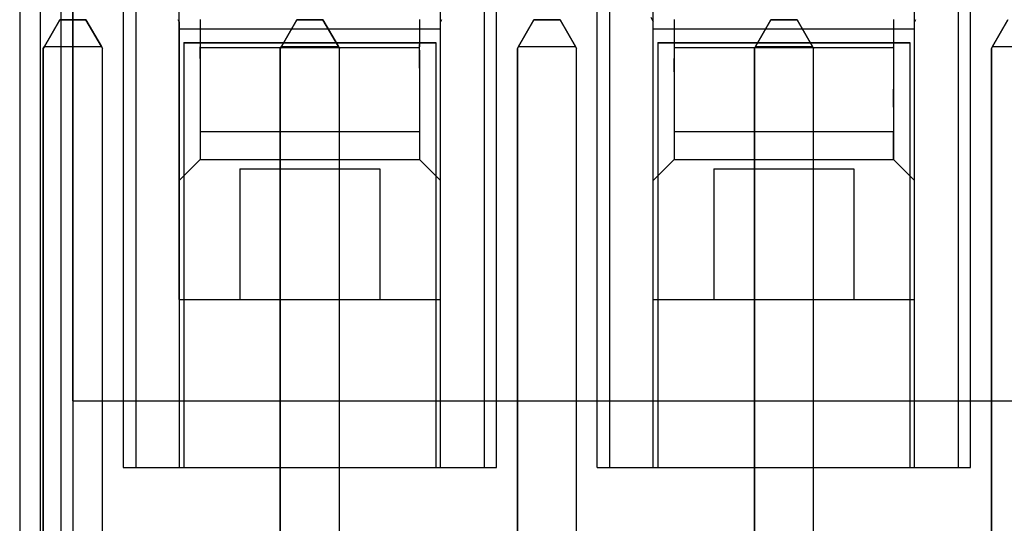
# Model space of a CAD drawing. Header units: inches. Extents: x 0 to 297, y -210 to 0.
# Tile 77 of 82: x 109.9 to 115.18, y -147.49 to -144.79. Entities that reach past the tile are written whole.
import ezdxf

# ---------------------------------------------------------------- set-up
doc = ezdxf.new("R2010")
doc.units = ezdxf.units.IN
doc.header["$MEASUREMENT"] = 0

msp = doc.modelspace()

# ---------------------------------------------------------------- linework, layer by layer
at = {"color": 18, "true_color": 0x000000}
for p, q in [((110.1858, -139.8401), (110.1858, -148.9401)), ((109.9008, -142.7401), (109.9008, -148.9401)), ((109.9008, -142.7401), (109.9008, -148.9401)), ((110.0098, -142.7401), (110.0098, -148.9401)), ((110.1213, -142.7401), (110.1213, -148.9401)), ((110.1858, -143.0901), (110.1858, -148.9401)), ((110.1858, -146.8336), (110.1858, -143.9401)), ((110.1858, -146.8336), (110.1858, -144.3126)), ((110.7558, -146.2901), (110.7558, -144.3126)), ((112.1558, -146.2901), (112.1558, -144.3126)), ((113.2958, -146.2901), (113.2958, -144.3126)), ((114.6958, -146.2901), (114.6958, -144.3126)), ((110.4558, -144.4401), (110.4558, -147.1901)), ((110.5228, -144.4401), (110.5228, -147.1901)), ((112.3888, -144.4401), (112.3888, -147.1901)), ((112.4558, -147.1901), (112.4558, -144.4401)), ((112.9958, -147.1901), (112.9958, -144.4401)), ((113.0628, -147.1901), (113.0628, -144.4401)), ((114.9288, -144.4401), (114.9288, -147.1901)), ((114.9958, -147.1901), (114.9958, -144.4401)), ((110.1158, -144.7919), (110.0333, -144.9349)), ((110.0333, -144.9349), (110.1158, -144.7919)), ((110.1158, -144.7919), (110.0333, -144.9349)), ((110.0333, -144.9349), (110.1158, -144.7919)), ((110.2558, -144.7919), (110.1158, -144.7919)), ((110.1158, -144.7919), (110.2558, -144.7919)), ((110.2558, -144.7919), (110.1158, -144.7919)), ((110.1158, -144.7919), (110.2558, -144.7919)), ((110.3383, -144.9349), (110.2558, -144.7919)), ((110.2558, -144.7919), (110.3383, -144.9349)), ((110.3383, -144.9349), (110.2558, -144.7919)), ((110.2558, -144.7919), (110.3383, -144.9349)), ((110.7488, -144.7896), (110.7558, -144.8021)), ((110.7558, -144.8021), (110.7558, -147.1901)), ((110.8683, -144.7901), (110.8683, -144.9236)), ((111.3858, -144.7919), (111.3033, -144.9349)), ((111.3033, -144.9349), (111.3858, -144.7919)), ((111.3858, -144.7919), (111.3033, -144.9349)), ((111.3033, -144.9349), (111.3858, -144.7919)), ((111.5258, -144.7919), (111.3858, -144.7919)), ((111.3858, -144.7919), (111.5258, -144.7919)), ((111.5258, -144.7919), (111.3858, -144.7919)), ((111.3858, -144.7919), (111.5258, -144.7919)), ((111.6083, -144.9349), (111.5258, -144.7919)), ((111.5258, -144.7919), (111.6083, -144.9349)), ((111.6083, -144.9349), (111.5258, -144.7919)), ((111.5258, -144.7919), (111.6083, -144.9349)), ((112.0433, -144.7901), (112.0433, -144.9236)), ((112.1558, -144.8021), (112.1628, -144.7896)), ((112.1558, -147.1901), (112.1558, -144.8021)), ((112.6558, -144.7919), (112.5733, -144.9349)), ((112.5733, -144.9349), (112.6558, -144.7919)), ((112.6558, -144.7919), (112.5733, -144.9349)), ((112.5733, -144.9349), (112.6558, -144.7919)), ((112.7958, -144.7919), (112.6558, -144.7919)), ((112.6558, -144.7919), (112.7958, -144.7919)), ((112.7958, -144.7919), (112.6558, -144.7919)), ((112.6558, -144.7919), (112.7958, -144.7919)), ((112.8783, -144.9349), (112.7958, -144.7919)), ((112.7958, -144.7919), (112.8783, -144.9349)), ((112.8783, -144.9349), (112.7958, -144.7919)), ((112.7958, -144.7919), (112.8783, -144.9349)), ((113.2828, -144.7766), (113.2958, -144.8021)), ((113.2958, -147.1901), (113.2958, -144.8021)), ((113.4083, -144.7901), (113.4083, -144.9236)), ((113.9258, -144.7919), (113.8433, -144.9349)), ((113.8433, -144.9349), (113.9258, -144.7919)), ((113.9258, -144.7919), (113.8433, -144.9349)), ((113.8433, -144.9349), (113.9258, -144.7919)), ((114.0658, -144.7919), (113.9258, -144.7919)), ((113.9258, -144.7919), (114.0658, -144.7919)), ((114.0658, -144.7919), (113.9258, -144.7919)), ((113.9258, -144.7919), (114.0658, -144.7919)), ((114.1483, -144.9349), (114.0658, -144.7919)), ((114.0658, -144.7919), (114.1483, -144.9349)), ((114.1483, -144.9349), (114.0658, -144.7919)), ((114.0658, -144.7919), (114.1483, -144.9349)), ((114.5833, -144.7901), (114.5833, -144.9236)), ((114.6958, -144.8021), (114.7028, -144.7896)), ((114.6958, -147.1901), (114.6958, -144.8021)), ((115.1958, -144.7919), (115.1133, -144.9349)), ((115.1133, -144.9349), (115.1958, -144.7919)), ((115.1958, -144.7919), (115.1133, -144.9349)), ((115.1133, -144.9349), (115.1958, -144.7919)), ((110.7558, -144.8401), (112.1558, -144.8401)), ((110.7558, -144.8401), (110.8683, -144.8401)), ((112.0433, -144.8401), (112.1558, -144.8401)), ((113.2958, -144.8401), (114.6958, -144.8401)), ((113.2958, -144.8401), (113.4083, -144.8401)), ((114.5833, -144.8401), (114.6958, -144.8401)), ((110.7808, -144.9126), (112.1308, -144.9126)), ((110.7808, -144.9126), (110.7808, -145.6276)), ((110.7808, -144.9126), (110.8683, -144.9126)), ((110.7808, -144.9126), (110.7808, -147.1901)), ((110.7808, -144.9151), (110.8158, -144.9151)), ((110.7808, -144.9151), (110.8118, -144.9151)), ((110.8118, -144.9151), (110.8683, -144.9151)), ((110.8158, -144.9151), (110.9273, -144.9151)), ((110.8683, -144.9151), (110.8683, -144.9251)), ((110.9273, -144.9126), (110.9273, -144.9151)), ((110.9273, -144.9151), (111.0698, -144.9151)), ((111.0698, -144.9151), (111.2348, -144.9151)), ((111.2348, -144.9151), (111.4123, -144.9151)), ((111.4123, -144.9151), (111.5928, -144.9151)), ((111.5928, -144.9151), (111.7653, -144.9151)), ((111.7653, -144.9151), (111.9203, -144.9151)), ((111.9203, -144.9151), (112.0483, -144.9151)), ((112.0433, -144.9126), (112.1308, -144.9126)), ((112.0433, -144.9151), (112.0433, -144.9251)), ((112.0433, -144.9151), (112.0443, -144.9151)), ((112.0443, -144.9151), (112.1308, -144.9151)), ((112.0483, -144.9151), (112.1308, -144.9151)), ((112.1308, -144.9126), (112.1308, -145.6276)), ((112.1308, -144.9126), (112.1308, -147.1901)), ((113.3208, -144.9126), (114.6708, -144.9126)), ((113.3208, -144.9126), (113.3208, -145.6276)), ((113.3208, -144.9126), (113.4083, -144.9126)), ((113.3208, -144.9126), (113.3208, -147.1901)), ((113.3208, -144.9151), (113.3558, -144.9151)), ((113.3208, -144.9151), (113.3518, -144.9151)), ((113.3518, -144.9151), (113.4083, -144.9151)), ((113.3558, -144.9151), (113.4673, -144.9151)), ((113.4083, -144.9151), (113.4083, -144.9251)), ((113.4673, -144.9126), (113.4673, -144.9151)), ((113.4673, -144.9151), (113.6098, -144.9151)), ((113.6098, -144.9151), (113.7748, -144.9151)), ((113.7748, -144.9151), (113.9523, -144.9151)), ((113.9523, -144.9151), (114.1328, -144.9151)), ((114.1328, -144.9151), (114.3053, -144.9151)), ((114.3053, -144.9151), (114.4603, -144.9151)), ((114.4603, -144.9151), (114.5883, -144.9151)), ((114.5833, -144.9126), (114.6708, -144.9126)), ((114.5833, -144.9151), (114.5833, -144.9251)), ((114.5833, -144.9151), (114.5843, -144.9151)), ((114.5843, -144.9151), (114.6708, -144.9151)), ((114.5883, -144.9151), (114.6708, -144.9151)), ((114.6708, -144.9126), (114.6708, -145.6276)), ((114.6708, -144.9126), (114.6708, -147.1901)), ((110.0333, -144.9349), (110.0273, -144.9459)), ((110.0273, -144.9459), (110.0333, -144.9349)), ((110.0333, -144.9349), (110.0273, -144.9459)), ((110.0273, -144.9459), (110.0333, -144.9349)), ((110.0273, -144.9459), (110.0273, -150.0499)), ((110.0273, -150.0499), (110.0273, -144.9459)), ((110.0273, -144.9459), (110.0273, -150.0499)), ((110.0273, -150.0499), (110.0273, -144.9459)), ((110.0333, -144.9349), (110.3383, -144.9349)), ((110.0333, -144.9349), (110.3383, -144.9349)), ((110.3448, -144.9459), (110.3383, -144.9349)), ((110.3383, -144.9349), (110.3448, -144.9459)), ((110.3448, -144.9459), (110.3383, -144.9349)), ((110.3383, -144.9349), (110.3448, -144.9459)), ((110.3448, -150.0499), (110.3448, -144.9459)), ((110.3448, -150.0499), (110.3448, -144.9459)), ((110.3448, -150.0499), (110.3448, -144.9459)), ((110.3448, -150.0499), (110.3448, -144.9459)), ((110.8683, -144.9236), (110.8683, -145.0506)), ((110.8683, -144.9251), (110.8683, -144.9361)), ((110.8683, -144.9401), (110.8683, -144.9361)), ((110.8683, -144.9551), (110.8683, -144.9401)), ((110.8683, -144.9401), (112.0433, -144.9401)), ((110.8683, -144.9996), (110.8683, -144.9551)), ((111.3033, -144.9349), (111.2973, -144.9459)), ((111.2973, -144.9459), (111.3033, -144.9349)), ((111.3033, -144.9349), (111.2973, -144.9459)), ((111.2973, -144.9459), (111.3033, -144.9349)), ((111.2973, -144.9459), (111.2973, -150.0499)), ((111.2973, -150.0499), (111.2973, -144.9459)), ((111.2973, -144.9459), (111.2973, -150.0499)), ((111.2973, -150.0499), (111.2973, -144.9459)), ((111.3033, -144.9349), (111.6083, -144.9349)), ((111.3033, -144.9349), (111.6083, -144.9349)), ((111.6148, -144.9459), (111.6083, -144.9349)), ((111.6083, -144.9349), (111.6148, -144.9459)), ((111.6148, -144.9459), (111.6083, -144.9349)), ((111.6083, -144.9349), (111.6148, -144.9459)), ((111.6148, -150.0499), (111.6148, -144.9459)), ((111.6148, -150.0499), (111.6148, -144.9459)), ((111.6148, -150.0499), (111.6148, -144.9459)), ((111.6148, -150.0499), (111.6148, -144.9459)), ((112.0433, -145.0506), (112.0433, -144.9236)), ((112.0433, -144.9251), (112.0433, -144.9361)), ((112.0433, -144.9401), (112.0433, -144.9361)), ((112.0433, -144.9551), (112.0433, -144.9401)), ((112.0433, -144.9551), (112.0433, -144.9996)), ((112.5733, -144.9349), (112.5673, -144.9459)), ((112.5673, -144.9459), (112.5733, -144.9349)), ((112.5733, -144.9349), (112.5673, -144.9459)), ((112.5673, -144.9459), (112.5733, -144.9349)), ((112.5673, -144.9459), (112.5673, -150.0499)), ((112.5673, -150.0499), (112.5673, -144.9459)), ((112.5673, -144.9459), (112.5673, -150.0499)), ((112.5673, -150.0499), (112.5673, -144.9459)), ((112.5733, -144.9349), (112.8783, -144.9349)), ((112.5733, -144.9349), (112.8783, -144.9349)), ((112.8848, -144.9459), (112.8783, -144.9349)), ((112.8783, -144.9349), (112.8848, -144.9459)), ((112.8848, -144.9459), (112.8783, -144.9349)), ((112.8783, -144.9349), (112.8848, -144.9459)), ((112.8848, -150.0499), (112.8848, -144.9459)), ((112.8848, -150.0499), (112.8848, -144.9459)), ((112.8848, -150.0499), (112.8848, -144.9459)), ((112.8848, -150.0499), (112.8848, -144.9459)), ((113.4083, -144.9236), (113.4083, -145.0506)), ((113.4083, -144.9251), (113.4083, -144.9361)), ((113.4083, -144.9361), (113.4083, -144.9401)), ((113.4083, -144.9401), (113.4083, -144.9551)), ((113.4083, -144.9401), (114.5833, -144.9401)), ((113.4083, -144.9551), (113.4083, -144.9996)), ((113.8433, -144.9349), (113.8373, -144.9459)), ((113.8373, -144.9459), (113.8433, -144.9349)), ((113.8433, -144.9349), (113.8373, -144.9459)), ((113.8373, -144.9459), (113.8433, -144.9349)), ((113.8373, -144.9459), (113.8373, -150.0499)), ((113.8373, -150.0499), (113.8373, -144.9459)), ((113.8373, -144.9459), (113.8373, -150.0499)), ((113.8373, -150.0499), (113.8373, -144.9459)), ((113.8433, -144.9349), (114.1483, -144.9349)), ((113.8433, -144.9349), (114.1483, -144.9349)), ((114.1548, -144.9459), (114.1483, -144.9349)), ((114.1483, -144.9349), (114.1548, -144.9459)), ((114.1548, -144.9459), (114.1483, -144.9349)), ((114.1483, -144.9349), (114.1548, -144.9459)), ((114.1548, -150.0499), (114.1548, -144.9459)), ((114.1548, -150.0499), (114.1548, -144.9459)), ((114.1548, -150.0499), (114.1548, -144.9459)), ((114.1548, -150.0499), (114.1548, -144.9459)), ((114.5833, -144.9236), (114.5833, -145.0506)), ((114.5833, -144.9251), (114.5833, -144.9361)), ((114.5833, -144.9401), (114.5833, -144.9361)), ((114.5833, -144.9401), (114.5833, -144.9551)), ((114.5833, -144.9551), (114.5833, -144.9996)), ((115.1133, -144.9349), (115.1073, -144.9459)), ((115.1073, -144.9459), (115.1133, -144.9349)), ((115.1133, -144.9349), (115.1073, -144.9459)), ((115.1073, -144.9459), (115.1133, -144.9349)), ((115.1073, -144.9459), (115.1073, -150.0499)), ((115.1073, -150.0499), (115.1073, -144.9459)), ((115.1073, -144.9459), (115.1073, -150.0499)), ((115.1073, -150.0499), (115.1073, -144.9459)), ((115.1133, -144.9349), (115.4183, -144.9349)), ((115.1133, -144.9349), (115.4183, -144.9349)), ((110.8683, -144.9996), (110.8683, -145.0711)), ((112.0433, -144.9996), (112.0433, -145.0711)), ((113.4083, -145.0711), (113.4083, -144.9996)), ((114.5833, -144.9996), (114.5833, -145.0711)), ((110.8683, -145.0506), (110.8683, -145.1641)), ((110.8683, -145.0711), (110.8683, -145.1661)), ((112.0433, -145.0506), (112.0433, -145.1641)), ((112.0433, -145.0711), (112.0433, -145.1661)), ((113.4083, -145.0506), (113.4083, -145.1641)), ((113.4083, -145.0711), (113.4083, -145.1661)), ((114.5833, -145.0506), (114.5833, -145.1641)), ((114.5833, -145.0711), (114.5833, -145.1661)), ((110.8683, -145.1641), (110.8683, -145.2591)), ((110.8683, -145.1661), (110.8683, -145.2796)), ((112.0433, -145.1641), (112.0433, -145.2591)), ((112.0433, -145.1661), (112.0433, -145.2796)), ((113.4083, -145.1641), (113.4083, -145.2591)), ((113.4083, -145.1661), (113.4083, -145.2796)), ((114.5833, -145.2591), (114.5833, -145.1641)), ((114.5833, -145.1661), (114.5833, -145.2796)), ((110.8683, -145.2591), (110.8683, -145.3306)), ((110.8683, -145.2796), (110.8683, -145.4066)), ((112.0433, -145.2591), (112.0433, -145.3306)), ((112.0433, -145.2796), (112.0433, -145.4066)), ((113.4083, -145.2591), (113.4083, -145.3306)), ((113.4083, -145.2796), (113.4083, -145.4066)), ((114.5833, -145.2591), (114.5833, -145.3306)), ((114.5833, -145.2796), (114.5833, -145.4066)), ((110.8683, -145.3306), (110.8683, -145.3751)), ((112.0433, -145.3306), (112.0433, -145.3751)), ((113.4083, -145.3306), (113.4083, -145.3751)), ((114.5833, -145.3306), (114.5833, -145.3751)), ((110.8683, -145.3751), (110.8683, -145.3901)), ((110.8683, -145.3901), (112.0433, -145.3901)), ((110.8683, -145.3901), (110.8683, -145.3941)), ((112.0433, -145.3751), (112.0433, -145.3901)), ((112.0433, -145.3901), (112.0433, -145.3941)), ((113.4083, -145.3751), (113.4083, -145.3901)), ((113.4083, -145.3901), (114.5833, -145.3901)), ((113.4083, -145.3901), (113.4083, -145.3941)), ((114.5833, -145.3751), (114.5833, -145.3901)), ((114.5833, -145.3901), (114.5833, -145.3941)), ((110.8683, -145.3941), (110.8683, -145.4051)), ((110.8683, -145.4051), (110.8683, -145.4226)), ((110.8683, -145.4066), (110.8683, -145.5401)), ((110.8683, -145.4226), (110.8683, -145.4466)), ((112.0433, -145.3941), (112.0433, -145.4051)), ((112.0433, -145.4051), (112.0433, -145.4226)), ((112.0433, -145.4066), (112.0433, -145.5401)), ((112.0433, -145.4226), (112.0433, -145.4466)), ((113.4083, -145.3941), (113.4083, -145.4051)), ((113.4083, -145.4051), (113.4083, -145.4226)), ((113.4083, -145.4066), (113.4083, -145.5401)), ((113.4083, -145.4226), (113.4083, -145.4466)), ((114.5833, -145.4051), (114.5833, -145.3941)), ((114.5833, -145.4051), (114.5833, -145.4226)), ((114.5833, -145.5401), (114.5833, -145.4066)), ((114.5833, -145.4226), (114.5833, -145.4466)), ((110.8683, -145.4466), (110.8683, -145.4751)), ((110.8683, -145.4751), (110.8683, -145.5066)), ((112.0433, -145.4466), (112.0433, -145.4751)), ((112.0433, -145.4751), (112.0433, -145.5066)), ((113.4083, -145.4466), (113.4083, -145.4751)), ((113.4083, -145.4751), (113.4083, -145.5066)), ((114.5833, -145.4466), (114.5833, -145.4751)), ((114.5833, -145.4751), (114.5833, -145.5066)), ((110.7558, -145.6526), (110.8683, -145.5401)), ((110.7808, -145.6276), (110.8683, -145.5401)), ((110.8683, -145.5066), (110.8683, -145.5401)), ((110.8683, -145.5401), (112.0433, -145.5401)), ((110.8683, -145.5401), (112.0433, -145.5401)), ((112.0433, -145.5066), (112.0433, -145.5401)), ((112.0433, -145.5401), (112.1558, -145.6526)), ((112.0433, -145.5401), (112.1308, -145.6276)), ((113.2958, -145.6526), (113.4083, -145.5401)), ((113.3208, -145.6276), (113.4083, -145.5401)), ((113.4083, -145.5066), (113.4083, -145.5401)), ((113.4083, -145.5401), (114.5833, -145.5401)), ((113.4083, -145.5401), (114.5833, -145.5401)), ((114.5833, -145.5066), (114.5833, -145.5401)), ((114.5833, -145.5401), (114.6958, -145.6526)), ((114.5833, -145.5401), (114.6708, -145.6276)), ((111.0808, -145.5901), (111.8308, -145.5901)), ((111.0808, -145.5901), (111.0808, -146.2901)), ((111.8308, -145.5901), (111.8308, -146.2901)), ((113.6208, -145.5901), (114.3708, -145.5901)), ((113.6208, -145.5901), (113.6208, -146.2901)), ((114.3708, -145.5901), (114.3708, -146.2901)), ((110.7558, -146.2901), (112.1558, -146.2901)), ((113.2958, -146.2901), (114.6958, -146.2901)), ((110.1858, -146.8336), (110.1858, -148.9401)), ((110.1858, -146.8336), (117.8058, -146.8336)), ((110.4558, -147.1901), (112.4558, -147.1901)), ((112.9958, -147.1901), (114.9958, -147.1901))]:
    msp.add_line(p, q, dxfattribs=at)

doc.saveas('drawing.dxf')
